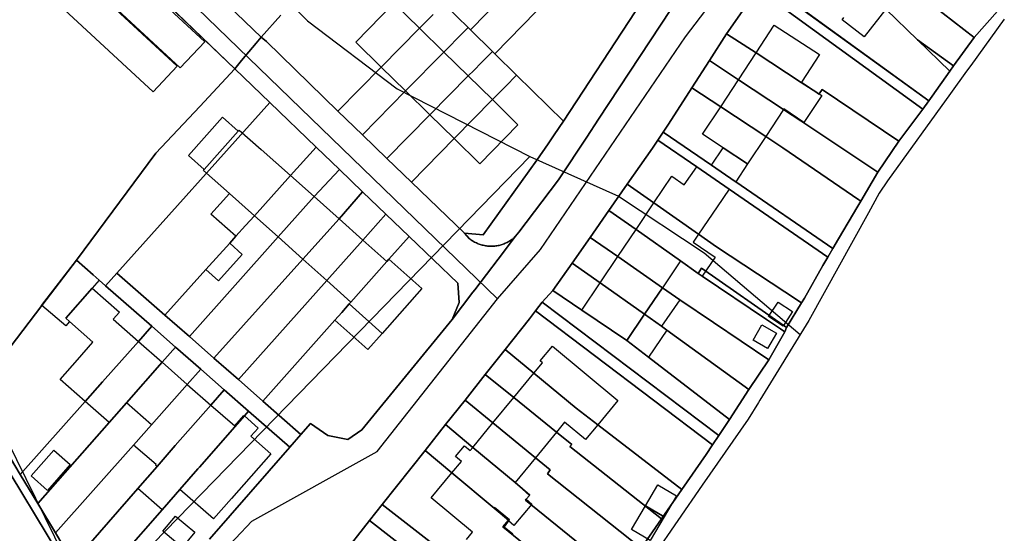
# Model space of a CAD drawing. Extents: x 577960 to 582939, y 6017202 to 6023066.
# Tile 32 of 217: x 578269 to 578414, y 6020314 to 6020389. Entities that reach past the tile are written whole.
import ezdxf

# ---------------------------------------------------------------- set-up
doc = ezdxf.new("R2010")
doc.units = 0
doc.header["$MEASUREMENT"] = 0
doc.linetypes.add('D', pattern=[0])
for name, color, linetype in [('LI__FLUR', 7, 'D'), ('LI__GEB', 7, 'Continuous'), ('LI__STRASSE', 7, 'Continuous')]:
    doc.layers.add(name, color=color, linetype=linetype)

msp = doc.modelspace()

# ---------------------------------------------------------------- linework, layer by layer
at = {"layer": 'LI__FLUR', "color": 8, "linetype": 'D', "true_color": 0x808080}
for p, q in [((578300.515, 6020381.944), (578270.461, 6020410.847)), ((578270.461, 6020410.847), (578300.515, 6020381.944)), ((578304.414, 6020386.572), (578281.862, 6020408.294)), ((578281.862, 6020408.294), (578304.414, 6020386.572)), ((578335.143, 6020387.662), (578343.259, 6020395.979)), ((578343.259, 6020395.979), (578335.143, 6020387.662)), ((578338.721, 6020384.143), (578349.047, 6020394.76)), ((578349.047, 6020394.76), (578338.721, 6020384.143)), ((578401.548, 6020376.037), (578377.267, 6020393.64)), ((578377.267, 6020393.64), (578401.548, 6020376.037)), ((578378.117, 6020394.87), (578402.428, 6020377.257)), ((578402.428, 6020377.257), (578378.117, 6020394.87)), ((578409.076, 6020386.523), (578398.949, 6020394.42)), ((578398.949, 6020394.42), (578409.076, 6020386.523)), ((578376.377, 6020392.361), (578372.722, 6020387.095)), ((578372.722, 6020387.095), (578376.377, 6020392.361)), ((578331.574, 6020391.161), (578334.773, 6020388.022)), ((578334.773, 6020388.022), (578331.574, 6020391.161)), ((578307.303, 6020389.821), (578304.414, 6020386.572)), ((578304.414, 6020386.572), (578307.303, 6020389.821)), ((578328.475, 6020388.742), (578329.635, 6020389.921)), ((578329.635, 6020389.921), (578328.475, 6020388.742)), ((578359.294, 6020390.291), (578348.798, 6020374.247)), ((578348.798, 6020374.247), (578359.294, 6020390.291)), ((578353.926, 6020374.527), (578364.562, 6020390.671)), ((578364.562, 6020390.671), (578353.926, 6020374.527)), ((578396.12, 6020390.692), (578400.789, 6020386.173)), ((578400.789, 6020386.173), (578396.12, 6020390.692)), ((578412.514, 6020390.412), (578409.076, 6020386.523)), ((578409.076, 6020386.523), (578412.514, 6020390.412)), ((578322.027, 6020382.204), (578327.635, 6020387.892)), ((578327.635, 6020387.892), (578322.027, 6020382.204)), ((578327.635, 6020387.892), (578328.475, 6020388.742)), ((578328.475, 6020388.742), (578327.635, 6020387.892)), ((578333.183, 6020386.403), (578334.773, 6020388.022)), ((578334.773, 6020388.022), (578333.183, 6020386.403)), ((578334.773, 6020388.022), (578335.143, 6020387.662)), ((578335.143, 6020387.662), (578334.773, 6020388.022)), ((578413.524, 6020389.242), (578408.598, 6020382.433)), ((578304.414, 6020386.572), (578303.674, 6020385.692)), ((578303.674, 6020385.692), (578304.414, 6020386.572)), ((578304.414, 6020386.572), (578305.164, 6020385.942)), ((578305.164, 6020385.942), (578304.414, 6020386.572)), ((578332.034, 6020385.233), (578333.183, 6020386.403)), ((578333.183, 6020386.403), (578332.034, 6020385.233)), ((578335.143, 6020387.662), (578338.361, 6020384.493)), ((578338.361, 6020384.493), (578335.143, 6020387.662)), ((578370.208, 6020383.174), (578372.722, 6020387.095)), ((578372.722, 6020387.095), (578370.208, 6020383.174)), ((578372.722, 6020387.095), (578377.061, 6020384.263)), ((578377.061, 6020384.263), (578372.722, 6020387.095)), ((578406.057, 6020382.355), (578409.076, 6020386.523)), ((578409.076, 6020386.523), (578406.057, 6020382.355)), ((578303.674, 6020385.692), (578301.525, 6020383.143)), ((578301.525, 6020383.143), (578303.674, 6020385.692)), ((578305.164, 6020385.942), (578315.65, 6020375.736)), ((578315.65, 6020375.736), (578305.164, 6020385.942)), ((578331.214, 6020384.403), (578332.034, 6020385.233)), ((578332.034, 6020385.233), (578331.214, 6020384.403)), ((578405.527, 6020381.575), (578400.789, 6020386.173)), ((578400.789, 6020386.173), (578406.057, 6020382.355)), ((578400.789, 6020386.173), (578405.527, 6020381.575)), ((578406.057, 6020382.355), (578400.789, 6020386.173)), ((578325.596, 6020378.695), (578331.214, 6020384.403)), ((578331.214, 6020384.403), (578325.596, 6020378.695)), ((578338.361, 6020384.493), (578336.752, 6020382.864)), ((578336.752, 6020382.864), (578338.361, 6020384.493)), ((578338.361, 6020384.493), (578338.721, 6020384.143)), ((578338.721, 6020384.143), (578338.361, 6020384.493)), ((578341.91, 6020381.015), (578338.721, 6020384.143)), ((578338.721, 6020384.143), (578341.91, 6020381.015)), ((578377.061, 6020384.263), (578383.699, 6020379.928)), ((578383.699, 6020379.928), (578377.061, 6020384.263)), ((578301.525, 6020383.143), (578300.515, 6020381.944)), ((578300.515, 6020381.944), (578301.525, 6020383.143)), ((578315.65, 6020375.736), (578322.027, 6020382.204)), ((578322.027, 6020382.204), (578315.65, 6020375.736)), ((578336.752, 6020382.864), (578335.612, 6020381.704)), ((578335.612, 6020381.704), (578336.752, 6020382.864)), ((578367.63, 6020379.152), (578370.208, 6020383.174)), ((578370.208, 6020383.174), (578367.63, 6020379.152)), ((578370.208, 6020383.174), (578374.491, 6020380.336)), ((578374.491, 6020380.336), (578370.208, 6020383.174)), ((578406.057, 6020382.355), (578405.527, 6020381.575)), ((578405.527, 6020381.575), (578406.057, 6020382.355)), ((578408.598, 6020382.433), (578407.976, 6020381.574)), ((578295.377, 6020376.386), (578300.515, 6020381.944)), ((578300.515, 6020381.944), (578295.377, 6020376.386)), ((578305.683, 6020376.976), (578300.515, 6020381.944)), ((578300.515, 6020381.944), (578305.683, 6020376.976)), ((578334.803, 6020380.885), (578329.185, 6020375.187)), ((578329.185, 6020375.187), (578334.803, 6020380.885)), ((578335.612, 6020381.704), (578334.803, 6020380.885)), ((578334.803, 6020380.885), (578335.612, 6020381.704)), ((578341.91, 6020381.015), (578340.281, 6020379.365)), ((578340.281, 6020379.365), (578341.91, 6020381.015)), ((578348.798, 6020374.247), (578341.91, 6020381.015)), ((578341.91, 6020381.015), (578348.798, 6020374.247)), ((578405.527, 6020381.575), (578402.928, 6020377.946)), ((578402.928, 6020377.946), (578405.527, 6020381.575)), ((578407.976, 6020381.574), (578405.626, 6020378.325)), ((578340.281, 6020379.365), (578339.151, 6020378.206)), ((578339.151, 6020378.206), (578340.281, 6020379.365)), ((578364.192, 6020373.787), (578367.63, 6020379.152)), ((578367.63, 6020379.152), (578364.192, 6020373.787)), ((578367.63, 6020379.152), (578371.873, 6020376.362)), ((578371.873, 6020376.362), (578367.63, 6020379.152)), ((578374.491, 6020380.336), (578381.098, 6020375.964)), ((578381.098, 6020375.964), (578374.491, 6020380.336)), ((578383.699, 6020379.928), (578385.985, 6020378.438)), ((578385.985, 6020378.438), (578383.699, 6020379.928)), ((578319.259, 6020372.257), (578325.596, 6020378.695)), ((578325.596, 6020378.695), (578319.259, 6020372.257)), ((578339.151, 6020378.206), (578338.372, 6020377.416)), ((578338.372, 6020377.416), (578339.151, 6020378.206)), ((578385.985, 6020378.438), (578386.295, 6020378.238)), ((578386.295, 6020378.238), (578385.985, 6020378.438)), ((578386.295, 6020378.238), (578386.326, 6020378.279)), ((578386.326, 6020378.279), (578386.295, 6020378.238)), ((578386.326, 6020378.279), (578386.775, 6020378.879)), ((578386.775, 6020378.879), (578386.326, 6020378.279)), ((578386.775, 6020378.879), (578398.022, 6020371.318)), ((578398.022, 6020371.318), (578386.775, 6020378.879)), ((578405.626, 6020378.325), (578396.356, 6020365.509)), ((578402.928, 6020377.946), (578402.428, 6020377.257)), ((578402.428, 6020377.257), (578402.928, 6020377.946)), ((578283.212, 6020351.934), (578305.683, 6020376.976)), ((578305.683, 6020376.976), (578283.212, 6020351.934)), ((578288.92, 6020369.558), (578295.377, 6020376.386)), ((578295.377, 6020376.386), (578288.92, 6020369.558)), ((578305.683, 6020376.976), (578312.461, 6020370.448)), ((578312.461, 6020370.448), (578305.683, 6020376.976)), ((578338.372, 6020377.416), (578332.744, 6020371.688)), ((578332.744, 6020371.688), (578338.372, 6020377.416)), ((578371.873, 6020376.362), (578378.495, 6020372.004)), ((578378.495, 6020372.004), (578371.873, 6020376.362)), ((578402.428, 6020377.257), (578401.548, 6020376.037)), ((578401.548, 6020376.037), (578402.428, 6020377.257)), ((578315.65, 6020375.736), (578319.259, 6020372.257)), ((578319.259, 6020372.257), (578315.65, 6020375.736)), ((578329.185, 6020375.187), (578322.867, 6020368.779)), ((578322.867, 6020368.779), (578329.185, 6020375.187)), ((578381.098, 6020375.964), (578383.641, 6020374.276)), ((578383.641, 6020374.276), (578381.098, 6020375.964)), ((578398.022, 6020371.318), (578401.099, 6020375.417)), ((578401.099, 6020375.417), (578398.022, 6020371.318)), ((578401.099, 6020375.417), (578401.548, 6020376.037)), ((578401.548, 6020376.037), (578401.099, 6020375.417)), ((578348.798, 6020374.247), (578347.438, 6020372.268)), ((578347.438, 6020372.268), (578348.798, 6020374.247)), ((578352.197, 6020371.898), (578353.926, 6020374.527)), ((578353.926, 6020374.527), (578352.197, 6020371.898)), ((578363.442, 6020372.658), (578364.192, 6020373.787)), ((578364.192, 6020373.787), (578363.442, 6020372.658)), ((578383.641, 6020374.276), (578394.961, 6020366.75)), ((578394.961, 6020366.75), (578383.641, 6020374.276)), ((578322.867, 6020368.779), (578319.259, 6020372.257)), ((578319.259, 6020372.257), (578322.867, 6020368.779)), ((578347.438, 6020372.268), (578346.519, 6020370.928)), ((578346.519, 6020370.928), (578347.438, 6020372.268)), ((578362.663, 6020371.468), (578363.442, 6020372.658)), ((578363.442, 6020372.658), (578362.663, 6020371.468)), ((578370.514, 6020367.792), (578363.442, 6020372.658)), ((578363.442, 6020372.658), (578370.514, 6020367.792)), ((578378.495, 6020372.004), (578381.006, 6020370.349)), ((578381.006, 6020370.349), (578378.495, 6020372.004)), ((578332.744, 6020371.688), (578326.466, 6020365.31)), ((578326.466, 6020365.31), (578332.744, 6020371.688)), ((578346.519, 6020370.928), (578344.879, 6020368.539)), ((578344.879, 6020368.539), (578346.519, 6020370.928)), ((578348.158, 6020365.76), (578352.197, 6020371.898)), ((578352.197, 6020371.898), (578348.158, 6020365.76)), ((578362.663, 6020371.468), (578361.883, 6020370.299)), ((578361.883, 6020370.299), (578362.663, 6020371.468)), ((578368.348, 6020367.547), (578362.663, 6020371.468)), ((578362.663, 6020371.468), (578368.348, 6020367.547)), ((578398.022, 6020371.318), (578394.961, 6020366.75)), ((578394.961, 6020366.75), (578398.022, 6020371.318)), ((578277.264, 6020353.853), (578288.92, 6020369.558)), ((578288.92, 6020369.558), (578277.264, 6020353.853)), ((578312.461, 6020370.448), (578308.693, 6020366.259)), ((578308.693, 6020366.259), (578312.461, 6020370.448)), ((578315.88, 6020367.159), (578312.461, 6020370.448)), ((578312.461, 6020370.448), (578315.88, 6020367.159)), ((578361.883, 6020370.299), (578358.161, 6020364.98)), ((578358.161, 6020364.98), (578361.883, 6020370.299)), ((578381.006, 6020370.349), (578392.174, 6020362.719)), ((578392.174, 6020362.719), (578381.006, 6020370.349)), ((578326.466, 6020365.31), (578322.867, 6020368.779)), ((578322.867, 6020368.779), (578326.466, 6020365.31)), ((578344.879, 6020368.539), (578337.002, 6020357.563)), ((578337.002, 6020357.563), (578344.879, 6020368.539)), ((578374.018, 6020365.389), (578370.514, 6020367.792)), ((578370.514, 6020367.792), (578374.018, 6020365.389)), ((578308.693, 6020366.259), (578303.395, 6020360.362)), ((578303.395, 6020360.362), (578308.693, 6020366.259)), ((578312.171, 6020363.171), (578315.88, 6020367.159)), ((578315.88, 6020367.159), (578312.171, 6020363.171)), ((578315.88, 6020367.159), (578319.299, 6020363.87)), ((578319.299, 6020363.87), (578315.88, 6020367.159)), ((578373.108, 6020364.268), (578368.348, 6020367.547)), ((578368.348, 6020367.547), (578373.108, 6020364.268)), ((578394.961, 6020366.75), (578392.462, 6020362.522)), ((578392.462, 6020362.522), (578394.961, 6020366.75)), ((578334.253, 6020357.803), (578326.466, 6020365.31)), ((578326.466, 6020365.31), (578334.253, 6020357.803)), ((578342.21, 6020357.953), (578347.918, 6020365.44)), ((578347.918, 6020365.44), (578342.21, 6020357.953)), ((578347.918, 6020365.44), (578348.158, 6020365.76)), ((578348.158, 6020365.76), (578347.918, 6020365.44)), ((578355.466, 6020361.129), (578358.161, 6020364.98)), ((578358.161, 6020364.98), (578355.466, 6020361.129)), ((578358.161, 6020364.98), (578362.072, 6020362.239)), ((578362.072, 6020362.239), (578358.161, 6020364.98)), ((578374.099, 6020365.331), (578374.018, 6020365.389)), ((578374.018, 6020365.389), (578374.099, 6020365.331)), ((578388.334, 6020355.534), (578374.099, 6020365.331)), ((578374.099, 6020365.331), (578388.334, 6020355.534)), ((578396.356, 6020365.509), (578395.146, 6020363.669)), ((578319.299, 6020363.87), (578315.83, 6020359.912)), ((578315.83, 6020359.912), (578319.299, 6020363.87)), ((578319.299, 6020363.87), (578322.707, 6020360.592)), ((578322.707, 6020360.592), (578319.299, 6020363.87)), ((578387.594, 6020354.285), (578373.108, 6020364.268)), ((578373.108, 6020364.268), (578387.594, 6020354.285)), ((578395.146, 6020363.669), (578393.564, 6020360.801)), ((578306.893, 6020357.243), (578312.171, 6020363.171)), ((578312.171, 6020363.171), (578306.893, 6020357.243)), ((578362.072, 6020362.239), (578368.628, 6020357.642)), ((578368.628, 6020357.642), (578362.072, 6020362.239)), ((578392.462, 6020362.522), (578392.025, 6020361.779)), ((578392.025, 6020361.779), (578392.462, 6020362.522)), ((578392.174, 6020362.719), (578392.462, 6020362.522)), ((578392.462, 6020362.522), (578392.174, 6020362.719)), ((578303.395, 6020360.362), (578302.105, 6020358.932)), ((578302.105, 6020358.932), (578303.395, 6020360.362)), ((578322.707, 6020360.592), (578319.329, 6020356.793)), ((578319.329, 6020356.793), (578322.707, 6020360.592)), ((578326.126, 6020357.303), (578322.707, 6020360.592)), ((578322.707, 6020360.592), (578326.126, 6020357.303)), ((578352.708, 6020357.192), (578355.466, 6020361.129)), ((578355.466, 6020361.129), (578352.708, 6020357.192)), ((578359.443, 6020358.329), (578355.466, 6020361.129)), ((578355.466, 6020361.129), (578359.443, 6020358.329)), ((578393.564, 6020360.801), (578384.815, 6020344.968)), ((578392.025, 6020361.779), (578389.173, 6020356.964)), ((578389.173, 6020356.964), (578392.025, 6020361.779)), ((578302.105, 6020358.932), (578300.676, 6020357.343)), ((578300.676, 6020357.343), (578302.105, 6020358.932)), ((578315.83, 6020359.912), (578310.522, 6020354.004)), ((578310.522, 6020354.004), (578315.83, 6020359.912)), ((578337.002, 6020357.563), (578334.253, 6020357.803)), ((578334.253, 6020357.803), (578334.943, 6020357.013)), ((578334.943, 6020357.013), (578334.253, 6020357.803)), ((578334.253, 6020357.803), (578337.002, 6020357.563)), ((578341.761, 6020357.353), (578342.21, 6020357.953)), ((578342.21, 6020357.953), (578341.761, 6020357.353)), ((578365.982, 6020353.725), (578359.443, 6020358.329)), ((578359.443, 6020358.329), (578365.982, 6020353.725)), ((578368.628, 6020357.642), (578371.28, 6020355.784)), ((578371.28, 6020355.784), (578368.628, 6020357.642)), ((578293.868, 6020342.608), (578306.893, 6020357.243)), ((578306.893, 6020357.243), (578293.868, 6020342.608)), ((578299.776, 6020356.333), (578296.287, 6020352.464)), ((578296.287, 6020352.464), (578299.776, 6020356.333)), ((578300.676, 6020357.343), (578299.776, 6020356.333)), ((578299.776, 6020356.333), (578300.676, 6020357.343)), ((578319.329, 6020356.793), (578314.041, 6020350.865)), ((578314.041, 6020350.865), (578319.329, 6020356.793)), ((578323.157, 6020353.964), (578326.126, 6020357.303)), ((578326.126, 6020357.303), (578323.157, 6020353.964)), ((578326.126, 6020357.303), (578333.254, 6020350.446)), ((578333.254, 6020350.446), (578326.126, 6020357.303)), ((578334.943, 6020357.013), (578335.067, 6020356.919)), ((578335.067, 6020356.919), (578334.943, 6020357.013)), ((578335.067, 6020356.919), (578335.193, 6020356.828)), ((578335.193, 6020356.828), (578335.067, 6020356.919)), ((578335.193, 6020356.828), (578335.322, 6020356.741)), ((578335.322, 6020356.741), (578335.193, 6020356.828)), ((578335.322, 6020356.741), (578335.453, 6020356.658)), ((578335.453, 6020356.658), (578335.322, 6020356.741)), ((578335.453, 6020356.658), (578335.587, 6020356.578)), ((578335.587, 6020356.578), (578335.453, 6020356.658)), ((578335.587, 6020356.578), (578335.723, 6020356.503)), ((578335.723, 6020356.503), (578335.587, 6020356.578)), ((578335.723, 6020356.503), (578335.86, 6020356.433)), ((578335.86, 6020356.433), (578335.723, 6020356.503)), ((578335.86, 6020356.433), (578335.999, 6020356.366)), ((578335.999, 6020356.366), (578335.86, 6020356.433)), ((578335.999, 6020356.366), (578336.14, 6020356.304)), ((578336.14, 6020356.304), (578335.999, 6020356.366)), ((578336.14, 6020356.304), (578336.282, 6020356.246)), ((578336.282, 6020356.246), (578336.14, 6020356.304)), ((578336.282, 6020356.246), (578336.426, 6020356.192)), ((578336.426, 6020356.192), (578336.282, 6020356.246)), ((578336.426, 6020356.192), (578336.572, 6020356.143)), ((578336.572, 6020356.143), (578336.426, 6020356.192)), ((578336.572, 6020356.143), (578336.719, 6020356.097)), ((578336.719, 6020356.097), (578336.572, 6020356.143)), ((578336.719, 6020356.097), (578336.867, 6020356.056)), ((578336.867, 6020356.056), (578336.719, 6020356.097)), ((578336.867, 6020356.056), (578337.017, 6020356.019)), ((578337.017, 6020356.019), (578336.867, 6020356.056)), ((578337.017, 6020356.019), (578337.168, 6020355.986)), ((578337.168, 6020355.986), (578337.017, 6020356.019)), ((578339.178, 6020355.981), (578339.331, 6020356.014)), ((578339.331, 6020356.014), (578339.178, 6020355.981)), ((578341.761, 6020357.353), (578339.212, 6020354.004)), ((578339.212, 6020354.004), (578341.761, 6020357.353)), ((578339.331, 6020356.014), (578339.485, 6020356.052)), ((578339.485, 6020356.052), (578339.331, 6020356.014)), ((578339.485, 6020356.052), (578339.637, 6020356.095)), ((578339.637, 6020356.095), (578339.485, 6020356.052)), ((578339.637, 6020356.095), (578339.788, 6020356.143)), ((578339.788, 6020356.143), (578339.637, 6020356.095)), ((578339.788, 6020356.143), (578339.937, 6020356.195)), ((578339.937, 6020356.195), (578339.788, 6020356.143)), ((578339.937, 6020356.195), (578340.085, 6020356.252)), ((578340.085, 6020356.252), (578339.937, 6020356.195)), ((578340.085, 6020356.252), (578340.231, 6020356.313)), ((578340.231, 6020356.313), (578340.085, 6020356.252)), ((578340.231, 6020356.313), (578340.371, 6020356.378)), ((578340.371, 6020356.378), (578340.231, 6020356.313)), ((578340.371, 6020356.378), (578340.51, 6020356.447)), ((578340.51, 6020356.447), (578340.371, 6020356.378)), ((578340.51, 6020356.447), (578340.646, 6020356.52)), ((578340.646, 6020356.52), (578340.51, 6020356.447)), ((578340.646, 6020356.52), (578340.78, 6020356.597)), ((578340.78, 6020356.597), (578340.646, 6020356.52)), ((578340.78, 6020356.597), (578340.912, 6020356.678)), ((578340.912, 6020356.678), (578340.78, 6020356.597)), ((578340.912, 6020356.678), (578341.041, 6020356.763)), ((578341.041, 6020356.763), (578340.912, 6020356.678)), ((578341.041, 6020356.763), (578341.168, 6020356.852)), ((578341.168, 6020356.852), (578341.041, 6020356.763)), ((578341.168, 6020356.852), (578341.292, 6020356.945)), ((578341.292, 6020356.945), (578341.168, 6020356.852)), ((578341.292, 6020356.945), (578341.414, 6020357.042)), ((578341.414, 6020357.042), (578341.292, 6020356.945)), ((578341.414, 6020357.042), (578341.533, 6020357.142)), ((578341.533, 6020357.142), (578341.414, 6020357.042)), ((578341.533, 6020357.142), (578341.648, 6020357.246)), ((578341.648, 6020357.246), (578341.533, 6020357.142)), ((578341.648, 6020357.246), (578341.761, 6020357.353)), ((578341.761, 6020357.353), (578341.648, 6020357.246)), ((578350.058, 6020353.405), (578352.708, 6020357.192)), ((578352.708, 6020357.192), (578350.058, 6020353.405)), ((578352.708, 6020357.192), (578356.774, 6020354.359)), ((578356.774, 6020354.359), (578352.708, 6020357.192)), ((578389.173, 6020356.964), (578388.334, 6020355.534)), ((578388.334, 6020355.534), (578389.173, 6020356.964)), ((578337.168, 6020355.986), (578337.32, 6020355.958)), ((578337.32, 6020355.958), (578337.168, 6020355.986)), ((578337.32, 6020355.958), (578337.472, 6020355.934)), ((578337.472, 6020355.934), (578337.32, 6020355.958)), ((578337.472, 6020355.934), (578337.626, 6020355.915)), ((578337.626, 6020355.915), (578337.472, 6020355.934)), ((578337.626, 6020355.915), (578337.781, 6020355.9)), ((578337.781, 6020355.9), (578337.626, 6020355.915)), ((578337.781, 6020355.9), (578337.936, 6020355.889)), ((578337.936, 6020355.889), (578337.781, 6020355.9)), ((578337.936, 6020355.889), (578338.091, 6020355.883)), ((578338.091, 6020355.883), (578337.936, 6020355.889)), ((578338.091, 6020355.883), (578338.247, 6020355.881)), ((578338.247, 6020355.881), (578338.091, 6020355.883)), ((578338.247, 6020355.881), (578338.402, 6020355.884)), ((578338.402, 6020355.884), (578338.247, 6020355.881)), ((578338.402, 6020355.884), (578338.558, 6020355.894)), ((578338.558, 6020355.894), (578338.402, 6020355.884)), ((578338.558, 6020355.894), (578338.714, 6020355.909)), ((578338.714, 6020355.909), (578338.558, 6020355.894)), ((578338.714, 6020355.909), (578338.87, 6020355.928)), ((578338.87, 6020355.928), (578338.714, 6020355.909)), ((578338.87, 6020355.928), (578339.025, 6020355.952)), ((578339.025, 6020355.952), (578338.87, 6020355.928)), ((578339.025, 6020355.952), (578339.178, 6020355.981)), ((578339.178, 6020355.981), (578339.025, 6020355.952)), ((578371.28, 6020355.784), (578381.278, 6020349.182)), ((578381.278, 6020349.182), (578371.28, 6020355.784)), ((578388.334, 6020355.534), (578387.594, 6020354.285)), ((578387.594, 6020354.285), (578388.334, 6020355.534)), ((578272.176, 6020347.166), (578277.264, 6020353.853)), ((578277.264, 6020353.853), (578272.176, 6020347.166)), ((578277.264, 6020353.853), (578279.723, 6020351.704)), ((578279.723, 6020351.704), (578277.264, 6020353.853)), ((578310.522, 6020354.004), (578297.457, 6020339.459)), ((578297.457, 6020339.459), (578310.522, 6020354.004)), ((578317.58, 6020347.696), (578322.868, 6020353.644)), ((578322.868, 6020353.644), (578317.58, 6020347.696)), ((578322.868, 6020353.644), (578323.157, 6020353.964)), ((578323.157, 6020353.964), (578322.868, 6020353.644)), ((578339.212, 6020354.004), (578335.763, 6020349.476)), ((578335.763, 6020349.476), (578339.212, 6020354.004)), ((578347.239, 6020349.384), (578350.058, 6020353.405)), ((578350.058, 6020353.405), (578347.239, 6020349.384)), ((578350.058, 6020353.405), (578354.176, 6020350.495)), ((578354.176, 6020350.495), (578350.058, 6020353.405)), ((578356.774, 6020354.359), (578363.325, 6020349.792)), ((578363.325, 6020349.792), (578356.774, 6020354.359)), ((578368.571, 6020351.905), (578365.982, 6020353.725)), ((578365.982, 6020353.725), (578368.571, 6020351.905)), ((578386.874, 6020353.045), (578387.594, 6020354.285)), ((578387.594, 6020354.285), (578386.874, 6020353.045)), ((578279.723, 6020351.704), (578280.603, 6020350.925)), ((578280.603, 6020350.925), (578279.723, 6020351.704)), ((578281.553, 6020350.085), (578283.212, 6020351.934)), ((578283.212, 6020351.934), (578281.553, 6020350.085)), ((578290.26, 6020345.767), (578283.212, 6020351.934)), ((578283.212, 6020351.934), (578290.26, 6020345.767)), ((578296.287, 6020352.464), (578290.26, 6020345.767)), ((578290.26, 6020345.767), (578296.287, 6020352.464)), ((578369.061, 6020352.672), (578368.571, 6020351.905)), ((578368.571, 6020351.905), (578369.061, 6020352.672)), ((578369.169, 6020351.502), (578368.571, 6020351.905)), ((578368.571, 6020351.905), (578369.169, 6020351.502)), ((578381.54, 6020343.932), (578369.061, 6020352.672)), ((578369.061, 6020352.672), (578381.54, 6020343.932)), ((578384.199, 6020348.282), (578386.874, 6020353.045)), ((578386.874, 6020353.045), (578384.199, 6020348.282)), ((578280.603, 6020350.925), (578281.553, 6020350.085)), ((578281.553, 6020350.085), (578280.603, 6020350.925)), ((578314.041, 6020350.865), (578301.046, 6020336.31)), ((578301.046, 6020336.31), (578314.041, 6020350.865)), ((578333.254, 6020350.446), (578333.474, 6020347.647)), ((578333.474, 6020347.647), (578333.254, 6020350.446)), ((578354.176, 6020350.495), (578360.695, 6020345.895)), ((578360.695, 6020345.895), (578354.176, 6020350.495)), ((578378.621, 6020345.136), (578369.169, 6020351.502)), ((578369.169, 6020351.502), (578378.621, 6020345.136)), ((578281.553, 6020350.085), (578288.34, 6020344.137)), ((578288.34, 6020344.137), (578281.553, 6020350.085)), ((578335.503, 6020349.136), (578332.444, 6020345.117)), ((578332.444, 6020345.117), (578335.503, 6020349.136)), ((578335.763, 6020349.476), (578335.503, 6020349.136)), ((578335.503, 6020349.136), (578335.763, 6020349.476)), ((578345.659, 6020347.687), (578347.239, 6020349.384)), ((578347.239, 6020349.384), (578345.659, 6020347.687)), ((578351.494, 6020346.515), (578347.239, 6020349.384)), ((578347.239, 6020349.384), (578351.494, 6020346.515)), ((578363.325, 6020349.792), (578365.872, 6020348.017)), ((578365.872, 6020348.017), (578363.325, 6020349.792)), ((578381.278, 6020349.182), (578383.725, 6020347.567)), ((578383.725, 6020347.567), (578381.278, 6020349.182)), ((578316.23, 6020346.177), (578317.32, 6020347.406)), ((578317.32, 6020347.406), (578316.23, 6020346.177)), ((578317.32, 6020347.406), (578317.58, 6020347.696)), ((578317.58, 6020347.696), (578317.32, 6020347.406)), ((578333.474, 6020347.647), (578332.444, 6020345.117)), ((578332.444, 6020345.117), (578333.474, 6020347.647)), ((578344.69, 6020346.417), (578345.659, 6020347.687)), ((578345.659, 6020347.687), (578344.69, 6020346.417)), ((578371.58, 6020328.084), (578345.659, 6020347.687)), ((578345.659, 6020347.687), (578371.58, 6020328.084)), ((578365.872, 6020348.017), (578370.842, 6020344.663)), ((578370.842, 6020344.663), (578365.872, 6020348.017)), ((578383.725, 6020347.567), (578381.54, 6020343.932)), ((578381.54, 6020343.932), (578383.725, 6020347.567)), ((578383.725, 6020347.567), (578384.199, 6020348.282)), ((578384.199, 6020348.282), (578383.725, 6020347.567)), ((578265.429, 6020338.299), (578272.176, 6020347.166)), ((578272.176, 6020347.166), (578265.429, 6020338.299)), ((578315.2, 6020345.017), (578316.23, 6020346.177)), ((578316.23, 6020346.177), (578315.2, 6020345.017)), ((578344.69, 6020346.417), (578343.78, 6020345.238)), ((578343.78, 6020345.238), (578344.69, 6020346.417)), ((578370.68, 6020326.725), (578344.69, 6020346.417)), ((578344.69, 6020346.417), (578370.68, 6020326.725)), ((578358.107, 6020342.057), (578351.494, 6020346.515)), ((578351.494, 6020346.515), (578358.107, 6020342.057)), ((578360.695, 6020345.895), (578363.173, 6020344.148)), ((578363.173, 6020344.148), (578360.695, 6020345.895)), ((578290.26, 6020345.767), (578293.868, 6020342.608)), ((578293.868, 6020342.608), (578290.26, 6020345.767)), ((578304.654, 6020333.151), (578315.2, 6020345.017)), ((578315.2, 6020345.017), (578304.654, 6020333.151)), ((578332.444, 6020345.117), (578319.179, 6020328.913)), ((578319.179, 6020328.913), (578332.444, 6020345.117)), ((578343.78, 6020345.238), (578340.204, 6020340.718)), ((578340.204, 6020340.718), (578343.78, 6020345.238)), ((578370.842, 6020344.663), (578378.927, 6020339.21)), ((578378.927, 6020339.21), (578370.842, 6020344.663)), ((578384.815, 6020344.968), (578377.628, 6020333.302)), ((578380.68, 6020343.75), (578378.621, 6020345.136)), ((578378.621, 6020345.136), (578380.68, 6020343.75)), ((578288.34, 6020344.137), (578286.371, 6020341.908)), ((578286.371, 6020341.908), (578288.34, 6020344.137)), ((578291.829, 6020341.078), (578288.34, 6020344.137)), ((578288.34, 6020344.137), (578291.829, 6020341.078)), ((578363.173, 6020344.148), (578363.946, 6020343.585)), ((578363.946, 6020343.585), (578363.173, 6020344.148)), ((578363.946, 6020343.585), (578376.028, 6020334.832)), ((578376.028, 6020334.832), (578363.946, 6020343.585)), ((578381.296, 6020343.339), (578378.927, 6020339.21)), ((578378.927, 6020339.21), (578381.296, 6020343.339)), ((578381.296, 6020343.339), (578380.68, 6020343.75)), ((578380.68, 6020343.75), (578381.296, 6020343.339)), ((578381.54, 6020343.932), (578381.296, 6020343.339)), ((578381.296, 6020343.339), (578381.54, 6020343.932)), ((578286.371, 6020341.908), (578281.103, 6020335.98)), ((578281.103, 6020335.98), (578286.371, 6020341.908)), ((578297.457, 6020339.459), (578293.868, 6020342.608)), ((578293.868, 6020342.608), (578297.457, 6020339.459)), ((578361.276, 6020339.617), (578358.107, 6020342.057)), ((578358.107, 6020342.057), (578361.276, 6020339.617)), ((578289.86, 6020338.849), (578291.829, 6020341.078)), ((578291.829, 6020341.078), (578289.86, 6020338.849)), ((578291.829, 6020341.078), (578295.528, 6020337.829)), ((578295.528, 6020337.829), (578291.829, 6020341.078)), ((578337.311, 6020337.061), (578340.204, 6020340.718)), ((578340.204, 6020340.718), (578337.311, 6020337.061)), ((578340.204, 6020340.718), (578344.431, 6020337.246)), ((578344.431, 6020337.246), (578340.204, 6020340.718)), ((578284.622, 6020332.901), (578289.86, 6020338.849)), ((578289.86, 6020338.849), (578284.622, 6020332.901)), ((578301.046, 6020336.31), (578297.457, 6020339.459)), ((578297.457, 6020339.459), (578301.046, 6020336.31)), ((578373.162, 6020330.467), (578361.276, 6020339.617)), ((578361.276, 6020339.617), (578373.162, 6020330.467)), ((578378.927, 6020339.21), (578376.028, 6020334.832)), ((578376.028, 6020334.832), (578378.927, 6020339.21)), ((578295.528, 6020337.829), (578293.549, 6020335.6)), ((578293.549, 6020335.6), (578295.528, 6020337.829)), ((578298.967, 6020334.811), (578295.528, 6020337.829)), ((578295.528, 6020337.829), (578298.967, 6020334.811)), ((578344.431, 6020337.246), (578350.658, 6020332.13)), ((578350.658, 6020332.13), (578344.431, 6020337.246)), ((578281.103, 6020335.98), (578278.544, 6020333.101)), ((578278.544, 6020333.101), (578281.103, 6020335.98)), ((578301.046, 6020336.31), (578304.654, 6020333.151)), ((578304.654, 6020333.151), (578301.046, 6020336.31)), ((578334.337, 6020333.301), (578337.311, 6020337.061)), ((578337.311, 6020337.061), (578334.337, 6020333.301)), ((578337.311, 6020337.061), (578341.494, 6020333.669)), ((578341.494, 6020333.669), (578337.311, 6020337.061)), ((578293.549, 6020335.6), (578288.281, 6020329.662)), ((578288.281, 6020329.662), (578293.549, 6020335.6)), ((578297.007, 6020332.571), (578298.967, 6020334.811)), ((578298.967, 6020334.811), (578297.007, 6020332.571)), ((578302.545, 6020331.662), (578298.967, 6020334.811)), ((578298.967, 6020334.811), (578302.545, 6020331.662)), ((578376.028, 6020334.832), (578373.162, 6020330.467)), ((578373.162, 6020330.467), (578376.028, 6020334.832)), ((578278.544, 6020333.101), (578269.028, 6020322.375)), ((578269.028, 6020322.375), (578278.544, 6020333.101)), ((578282.063, 6020329.992), (578284.622, 6020332.901)), ((578284.622, 6020332.901), (578282.063, 6020329.992)), ((578310.233, 6020328.253), (578304.654, 6020333.151)), ((578304.654, 6020333.151), (578310.233, 6020328.253)), ((578331.485, 6020329.694), (578334.337, 6020333.301)), ((578334.337, 6020333.301), (578331.485, 6020329.694)), ((578338.435, 6020329.941), (578334.337, 6020333.301)), ((578334.337, 6020333.301), (578338.435, 6020329.941)), ((578341.494, 6020333.669), (578347.756, 6020328.589)), ((578347.756, 6020328.589), (578341.494, 6020333.669)), ((578377.404, 6020332.924), (578375.889, 6020330.483)), ((578377.628, 6020333.302), (578377.404, 6020332.924)), ((578291.789, 6020326.603), (578297.007, 6020332.571)), ((578297.007, 6020332.571), (578291.789, 6020326.603)), ((578301.936, 6020330.962), (578302.545, 6020331.662)), ((578302.545, 6020331.662), (578301.936, 6020330.962)), ((578308.583, 6020326.364), (578302.545, 6020331.662)), ((578302.545, 6020331.662), (578308.583, 6020326.364)), ((578350.658, 6020332.13), (578353.826, 6020329.679)), ((578353.826, 6020329.679), (578350.658, 6020332.13)), ((578262.12, 6020331.421), (578303.392, 6020263.25)), ((578303.392, 6020263.25), (578262.12, 6020331.421)), ((578269.028, 6020322.375), (578263.879, 6020330.951)), ((578263.879, 6020330.951), (578269.028, 6020322.375)), ((578271.597, 6020318.116), (578282.063, 6020329.992)), ((578282.063, 6020329.992), (578271.597, 6020318.116)), ((578300.886, 6020329.772), (578301.936, 6020330.962)), ((578301.936, 6020330.962), (578300.886, 6020329.772)), ((578375.889, 6020330.483), (578369.171, 6020320.787)), ((578373.162, 6020330.467), (578371.58, 6020328.084)), ((578371.58, 6020328.084), (578373.162, 6020330.467)), ((578288.281, 6020329.662), (578285.642, 6020326.693)), ((578285.642, 6020326.693), (578288.281, 6020329.662)), ((578295.358, 6020323.465), (578300.886, 6020329.772)), ((578300.886, 6020329.772), (578295.358, 6020323.465)), ((578311.632, 6020329.863), (578310.233, 6020328.253)), ((578310.233, 6020328.253), (578311.632, 6020329.863)), ((578314.201, 6020328.103), (578311.632, 6020329.863)), ((578311.632, 6020329.863), (578314.201, 6020328.103)), ((578319.179, 6020328.913), (578317.14, 6020327.494)), ((578317.14, 6020327.494), (578319.179, 6020328.913)), ((578328.468, 6020325.882), (578331.485, 6020329.694)), ((578331.485, 6020329.694), (578328.468, 6020325.882)), ((578335.488, 6020326.349), (578331.485, 6020329.694)), ((578331.485, 6020329.694), (578335.488, 6020326.349)), ((578344.67, 6020324.827), (578338.435, 6020329.941)), ((578338.435, 6020329.941), (578344.67, 6020324.827)), ((578347.756, 6020328.589), (578350.005, 6020326.765)), ((578350.005, 6020326.765), (578347.756, 6020328.589)), ((578353.826, 6020329.679), (578366.146, 6020320.149)), ((578366.146, 6020320.149), (578353.826, 6020329.679)), ((578310.233, 6020328.253), (578308.583, 6020326.364)), ((578308.583, 6020326.364), (578310.233, 6020328.253)), ((578317.14, 6020327.494), (578314.201, 6020328.103)), ((578314.201, 6020328.103), (578317.14, 6020327.494)), ((578371.58, 6020328.084), (578370.68, 6020326.725)), ((578370.68, 6020326.725), (578371.58, 6020328.084)), ((578285.642, 6020326.693), (578274.196, 6020313.788)), ((578274.196, 6020313.788), (578285.642, 6020326.693)), ((578289.11, 6020323.544), (578291.789, 6020326.603)), ((578291.789, 6020326.603), (578289.11, 6020323.544)), ((578308.583, 6020326.364), (578296.798, 6020312.858)), ((578296.798, 6020312.858), (578308.583, 6020326.364)), ((578322.184, 6020317.943), (578328.468, 6020325.882)), ((578328.468, 6020325.882), (578322.184, 6020317.943)), ((578332.399, 6020322.6), (578328.468, 6020325.882)), ((578328.468, 6020325.882), (578332.399, 6020322.6)), ((578341.673, 6020321.18), (578335.488, 6020326.349)), ((578335.488, 6020326.349), (578341.673, 6020321.18)), ((578350.005, 6020326.765), (578349.746, 6020326.456)), ((578349.746, 6020326.456), (578350.005, 6020326.765)), ((578349.746, 6020326.456), (578363.185, 6020315.853)), ((578363.185, 6020315.853), (578349.746, 6020326.456)), ((578369.751, 6020325.315), (578370.68, 6020326.725)), ((578370.68, 6020326.725), (578369.751, 6020325.315)), ((578346.829, 6020323.057), (578344.67, 6020324.827)), ((578344.67, 6020324.827), (578346.829, 6020323.057)), ((578366.146, 6020320.149), (578369.751, 6020325.315)), ((578369.751, 6020325.315), (578366.146, 6020320.149)), ((578286.291, 6020320.316), (578289.11, 6020323.544)), ((578289.11, 6020323.544), (578286.291, 6020320.316)), ((578292.469, 6020320.176), (578295.108, 6020323.185)), ((578295.108, 6020323.185), (578292.469, 6020320.176)), ((578295.108, 6020323.185), (578295.358, 6020323.465)), ((578295.358, 6020323.465), (578295.108, 6020323.185)), ((578346.43, 6020322.458), (578346.829, 6020323.057)), ((578346.829, 6020323.057), (578346.43, 6020322.458)), ((578269.028, 6020322.375), (578271.597, 6020318.116)), ((578271.597, 6020318.116), (578269.028, 6020322.375)), ((578338.599, 6020317.424), (578332.399, 6020322.6)), ((578332.399, 6020322.6), (578338.599, 6020317.424)), ((578360.219, 6020311.552), (578346.43, 6020322.458)), ((578346.43, 6020322.458), (578360.219, 6020311.552)), ((578276.805, 6020309.469), (578286.291, 6020320.316)), ((578286.291, 6020320.316), (578276.805, 6020309.469)), ((578291.829, 6020319.446), (578292.469, 6020320.176)), ((578292.469, 6020320.176), (578291.829, 6020319.446)), ((578343.864, 6020319.35), (578341.673, 6020321.18)), ((578341.673, 6020321.18), (578343.864, 6020319.35)), ((578369.171, 6020320.787), (578359.275, 6020306.502)), ((578366.146, 6020320.149), (578363.185, 6020315.853)), ((578363.185, 6020315.853), (578366.146, 6020320.149)), ((578289.86, 6020317.197), (578291.829, 6020319.446)), ((578291.829, 6020319.446), (578289.86, 6020317.197)), ((578343.203, 6020318.612), (578343.333, 6020318.752)), ((578343.333, 6020318.752), (578343.203, 6020318.612)), ((578357.429, 6020307.115), (578343.203, 6020318.612)), ((578343.203, 6020318.612), (578357.429, 6020307.115)), ((578343.333, 6020318.752), (578343.824, 6020319.3)), ((578343.824, 6020319.3), (578343.333, 6020318.752)), ((578343.824, 6020319.3), (578343.864, 6020319.35)), ((578343.864, 6020319.35), (578343.824, 6020319.3)), ((578274.196, 6020313.788), (578271.597, 6020318.116)), ((578271.597, 6020318.116), (578274.196, 6020313.788)), ((578279.354, 6020305.231), (578289.86, 6020317.197)), ((578289.86, 6020317.197), (578279.354, 6020305.231)), ((578322.184, 6020317.943), (578320.329, 6020315.599)), ((578320.329, 6020315.599), (578322.184, 6020317.943)), ((578351.71, 6020295.054), (578322.184, 6020317.943)), ((578322.184, 6020317.943), (578351.71, 6020295.054)), ((578340.696, 6020315.672), (578338.599, 6020317.424)), ((578338.599, 6020317.424), (578340.696, 6020315.672)), ((578313.812, 6020307.362), (578320.329, 6020315.599)), ((578320.329, 6020315.599), (578313.812, 6020307.362)), ((578320.329, 6020315.599), (578329.389, 6020308.55)), ((578329.389, 6020308.55), (578320.329, 6020315.599)), ((578339.885, 6020314.662), (578340.696, 6020315.672)), ((578340.696, 6020315.672), (578339.885, 6020314.662)), ((578363.185, 6020315.853), (578360.219, 6020311.552)), ((578360.219, 6020311.552), (578363.185, 6020315.853)), ((578355.192, 6020302.318), (578339.885, 6020314.662)), ((578339.885, 6020314.662), (578355.192, 6020302.318)), ((578274.196, 6020313.788), (578276.805, 6020309.469)), ((578276.805, 6020309.469), (578274.196, 6020313.788))]:
    msp.add_line(p, q, dxfattribs=at)
at = {"layer": 'LI__GEB', "color": 5, "linetype": 'D', "true_color": 0x0000ff}
for p, q in [((578273.813, 6020406.612), (578296.118, 6020385.919)), ((578292.501, 6020382.086), (578270.242, 6020402.752)), ((578270.976, 6020401.839), (578292.048, 6020382.334)), ((578288.548, 6020378.546), (578267.467, 6020398.059)), ((578318.299, 6020385.853), (578323.887, 6020391.561)), ((578323.887, 6020391.561), (578327.635, 6020387.892)), ((578389.703, 6020389.132), (578389.952, 6020389.452)), ((578396.12, 6020390.692), (578392.951, 6020386.613)), ((578327.635, 6020387.892), (578322.027, 6020382.204)), ((578322.027, 6020382.204), (578327.635, 6020387.892)), ((578327.635, 6020387.892), (578331.214, 6020384.403)), ((578377.061, 6020384.263), (578379.747, 6020388.371)), ((578379.747, 6020388.371), (578386.384, 6020384.031)), ((578392.951, 6020386.613), (578389.703, 6020389.132)), ((578296.118, 6020385.919), (578292.501, 6020382.086)), ((578322.027, 6020382.204), (578318.299, 6020385.853)), ((578331.214, 6020384.403), (578325.596, 6020378.695)), ((578325.596, 6020378.695), (578331.214, 6020384.403)), ((578331.214, 6020384.403), (578334.803, 6020380.885)), ((578374.491, 6020380.336), (578377.061, 6020384.263)), ((578383.699, 6020379.928), (578377.061, 6020384.263)), ((578377.061, 6020384.263), (578383.699, 6020379.928)), ((578386.384, 6020384.031), (578383.719, 6020379.957)), ((578292.048, 6020382.334), (578288.548, 6020378.546)), ((578325.596, 6020378.695), (578322.027, 6020382.204)), ((578329.185, 6020375.187), (578334.803, 6020380.885)), ((578334.803, 6020380.885), (578329.185, 6020375.187)), ((578334.803, 6020380.885), (578338.372, 6020377.416)), ((578371.873, 6020376.362), (578374.491, 6020380.336)), ((578374.491, 6020380.336), (578381.098, 6020375.964)), ((578381.098, 6020375.964), (578374.491, 6020380.336)), ((578383.719, 6020379.957), (578383.699, 6020379.928)), ((578383.699, 6020379.928), (578383.719, 6020379.957)), ((578383.719, 6020379.957), (578386.326, 6020378.279)), ((578329.185, 6020375.187), (578325.596, 6020378.695)), ((578386.704, 6020378.038), (578384.09, 6020374.056)), ((578386.326, 6020378.279), (578386.704, 6020378.038)), ((578338.372, 6020377.416), (578332.744, 6020371.688)), ((578332.744, 6020371.688), (578338.372, 6020377.416)), ((578338.372, 6020377.416), (578342.11, 6020373.737)), ((578369.216, 6020372.324), (578371.873, 6020376.362)), ((578371.873, 6020376.362), (578378.495, 6020372.004)), ((578378.495, 6020372.004), (578371.873, 6020376.362)), ((578293.738, 6020369.188), (578298.726, 6020374.816)), ((578298.726, 6020374.816), (578301.025, 6020372.777)), ((578332.744, 6020371.688), (578329.185, 6020375.187)), ((578381.098, 6020375.964), (578378.495, 6020372.004)), ((578381.147, 6020376.044), (578381.098, 6020375.964)), ((578384.09, 6020374.056), (578381.147, 6020376.044)), ((578342.11, 6020373.737), (578336.492, 6020368.009)), ((578296.037, 6020367.149), (578301.025, 6020372.777)), ((578301.025, 6020372.777), (578296.037, 6020367.149)), ((578301.025, 6020372.777), (578301.175, 6020372.947)), ((578301.175, 6020372.947), (578304.394, 6020370.078)), ((578372.25, 6020370.328), (578369.216, 6020372.324)), ((578378.495, 6020372.004), (578375.834, 6020367.964)), ((578336.492, 6020368.009), (578332.744, 6020371.688)), ((578296.037, 6020367.149), (578293.738, 6020369.188)), ((578304.394, 6020370.078), (578308.693, 6020366.259)), ((578370.514, 6020367.792), (578372.25, 6020370.328)), ((578375.834, 6020367.964), (578372.25, 6020370.328)), ((578372.25, 6020370.328), (578375.834, 6020367.964)), ((578374.018, 6020365.389), (578370.514, 6020367.792)), ((578375.834, 6020367.964), (578374.099, 6020365.331)), ((578295.927, 6020367.029), (578296.037, 6020367.149)), ((578299.736, 6020363.63), (578295.927, 6020367.029)), ((578308.693, 6020366.259), (578303.395, 6020360.362)), ((578303.395, 6020360.362), (578308.693, 6020366.259)), ((578308.693, 6020366.259), (578312.171, 6020363.171)), ((578362.072, 6020362.239), (578364.71, 6020366.161)), ((578364.71, 6020366.161), (578366.533, 6020364.908)), ((578366.533, 6020364.908), (578368.348, 6020367.547)), ((578368.348, 6020367.547), (578373.108, 6020364.268)), ((578374.099, 6020365.331), (578374.018, 6020365.389)), ((578303.395, 6020360.362), (578299.736, 6020363.63)), ((578373.108, 6020364.268), (578371.346, 6020361.662)), ((578306.893, 6020357.243), (578312.171, 6020363.171)), ((578312.171, 6020363.171), (578306.893, 6020357.243)), ((578312.171, 6020363.171), (578315.83, 6020359.912)), ((578359.443, 6020358.329), (578362.072, 6020362.239)), ((578362.072, 6020362.239), (578368.628, 6020357.642)), ((578368.628, 6020357.642), (578362.072, 6020362.239)), ((578306.893, 6020357.243), (578303.395, 6020360.362)), ((578371.346, 6020361.662), (578368.628, 6020357.642)), ((578315.83, 6020359.912), (578310.522, 6020354.004)), ((578310.522, 6020354.004), (578315.83, 6020359.912)), ((578315.83, 6020359.912), (578319.329, 6020356.793)), ((578356.774, 6020354.359), (578359.443, 6020358.329)), ((578359.443, 6020358.329), (578365.982, 6020353.725)), ((578365.982, 6020353.725), (578359.443, 6020358.329)), ((578368.628, 6020357.642), (578367.842, 6020356.48)), ((578296.287, 6020352.464), (578299.776, 6020356.333)), ((578299.776, 6020356.333), (578301.615, 6020354.684)), ((578310.522, 6020354.004), (578306.893, 6020357.243)), ((578314.041, 6020350.865), (578319.329, 6020356.793)), ((578319.329, 6020356.793), (578314.041, 6020350.865)), ((578319.329, 6020356.793), (578322.868, 6020353.644)), ((578367.842, 6020356.48), (578371.062, 6020354.302)), ((578301.615, 6020354.684), (578298.127, 6020350.805)), ((578272.136, 6020347.196), (578277.264, 6020353.853)), ((578277.264, 6020353.853), (578279.723, 6020351.704)), ((578314.041, 6020350.865), (578310.522, 6020354.004)), ((578322.868, 6020353.644), (578317.58, 6020347.696)), ((578317.58, 6020347.696), (578322.868, 6020353.644)), ((578322.868, 6020353.644), (578323.157, 6020353.964)), ((578323.157, 6020353.964), (578328.006, 6020349.666)), ((578354.176, 6020350.495), (578356.774, 6020354.359)), ((578363.325, 6020349.792), (578356.774, 6020354.359)), ((578356.774, 6020354.359), (578363.325, 6020349.792)), ((578365.982, 6020353.725), (578363.325, 6020349.792)), ((578368.571, 6020351.905), (578365.982, 6020353.725)), ((578371.062, 6020354.302), (578369.169, 6020351.502)), ((578279.723, 6020351.704), (578280.603, 6020350.925)), ((578298.127, 6020350.805), (578296.287, 6020352.464)), ((578369.169, 6020351.502), (578368.571, 6020351.905)), ((578280.603, 6020350.925), (578279.563, 6020349.735)), ((578317.58, 6020347.696), (578314.041, 6020350.865)), ((578351.494, 6020346.515), (578354.176, 6020350.495)), ((578354.176, 6020350.495), (578360.695, 6020345.895)), ((578360.695, 6020345.895), (578354.176, 6020350.495)), ((578279.563, 6020349.735), (578275.695, 6020345.306)), ((578275.695, 6020345.306), (578279.563, 6020349.735)), ((578279.563, 6020349.735), (578283.572, 6020346.226)), ((578328.006, 6020349.666), (578322.178, 6020343.088)), ((578363.325, 6020349.792), (578360.695, 6020345.895)), ((578317.32, 6020347.406), (578317.58, 6020347.696)), ((578322.178, 6020343.088), (578317.32, 6020347.406)), ((578378.891, 6020345.545), (578380.3, 6020347.694)), ((578380.3, 6020347.694), (578382.439, 6020346.292)), ((578272.176, 6020347.166), (578272.136, 6020347.196)), ((578275.705, 6020344.207), (578272.176, 6020347.166)), ((578283.572, 6020346.226), (578282.652, 6020345.177)), ((578358.107, 6020342.057), (578351.494, 6020346.515)), ((578360.695, 6020345.895), (578358.107, 6020342.057)), ((578382.439, 6020346.292), (578381.03, 6020344.142)), ((578275.695, 6020345.306), (578276.235, 6020344.827)), ((578276.235, 6020344.827), (578275.695, 6020345.306)), ((578276.235, 6020344.827), (578275.705, 6020344.207)), ((578279.693, 6020341.818), (578276.235, 6020344.827)), ((578282.652, 6020345.177), (578286.371, 6020341.908)), ((578381.03, 6020344.142), (578378.891, 6020345.545)), ((578376.624, 6020342.112), (578377.92, 6020344.366)), ((578377.92, 6020344.366), (578380.053, 6020343.14)), ((578380.053, 6020343.14), (578378.758, 6020340.886)), ((578277.414, 6020339.209), (578279.693, 6020341.818)), ((578281.103, 6020335.98), (578286.371, 6020341.908)), ((578286.371, 6020341.908), (578281.103, 6020335.98)), ((578286.371, 6020341.908), (578289.86, 6020338.849)), ((578378.758, 6020340.886), (578376.624, 6020342.112)), ((578345.381, 6020339.047), (578347.164, 6020341.196)), ((578347.164, 6020341.196), (578356.768, 6020333.23)), ((578274.885, 6020336.33), (578277.414, 6020339.209)), ((578289.86, 6020338.849), (578284.622, 6020332.901)), ((578284.622, 6020332.901), (578289.86, 6020338.849)), ((578289.86, 6020338.849), (578293.549, 6020335.6)), ((578344.431, 6020337.246), (578345.697, 6020338.786)), ((578345.697, 6020338.786), (578345.381, 6020339.047)), ((578341.494, 6020333.669), (578344.431, 6020337.246)), ((578344.431, 6020337.246), (578350.658, 6020332.13)), ((578350.658, 6020332.13), (578344.431, 6020337.246)), ((578278.544, 6020333.101), (578274.885, 6020336.33)), ((578278.544, 6020333.101), (578281.103, 6020335.98)), ((578281.103, 6020335.98), (578278.544, 6020333.101)), ((578288.281, 6020329.662), (578293.549, 6020335.6)), ((578293.549, 6020335.6), (578288.281, 6020329.662)), ((578293.549, 6020335.6), (578297.007, 6020332.571)), ((578282.063, 6020329.992), (578278.544, 6020333.101)), ((578284.622, 6020332.901), (578282.063, 6020329.992)), ((578288.281, 6020329.662), (578284.622, 6020332.901)), ((578338.435, 6020329.941), (578341.494, 6020333.669)), ((578341.494, 6020333.669), (578347.756, 6020328.589)), ((578347.756, 6020328.589), (578341.494, 6020333.669)), ((578356.768, 6020333.23), (578353.826, 6020329.679)), ((578297.007, 6020332.571), (578291.789, 6020326.603)), ((578291.789, 6020326.603), (578297.007, 6020332.571)), ((578297.007, 6020332.571), (578300.516, 6020329.493)), ((578350.658, 6020332.13), (578353.826, 6020329.679)), ((578353.826, 6020329.679), (578350.658, 6020332.13)), ((578300.816, 6020329.832), (578301.866, 6020331.032)), ((578301.866, 6020331.032), (578301.936, 6020330.962)), ((578301.936, 6020330.962), (578303.945, 6020329.193)), ((578348.934, 6020330.028), (578347.756, 6020328.589)), ((578352.017, 6020327.489), (578348.934, 6020330.028)), ((578285.642, 6020326.693), (578288.281, 6020329.662)), ((578295.358, 6020323.465), (578300.886, 6020329.772)), ((578300.886, 6020329.772), (578295.358, 6020323.465)), ((578300.516, 6020329.493), (578300.816, 6020329.832)), ((578300.886, 6020329.772), (578300.816, 6020329.832)), ((578300.816, 6020329.832), (578300.886, 6020329.772)), ((578303.945, 6020329.193), (578302.885, 6020327.993)), ((578335.488, 6020326.349), (578338.435, 6020329.941)), ((578338.435, 6020329.941), (578344.67, 6020324.827)), ((578344.67, 6020324.827), (578338.435, 6020329.941)), ((578347.756, 6020328.589), (578344.67, 6020324.827)), ((578353.826, 6020329.679), (578352.017, 6020327.489)), ((578302.885, 6020327.993), (578305.814, 6020325.414)), ((578270.607, 6020322.175), (578273.936, 6020325.953)), ((578273.936, 6020325.953), (578276.365, 6020323.814)), ((578288.98, 6020323.844), (578285.642, 6020326.693)), ((578291.789, 6020326.603), (578289.11, 6020323.544)), ((578289.11, 6020323.544), (578291.789, 6020326.603)), ((578332.936, 6020325.001), (578334.248, 6020326.581)), ((578334.248, 6020326.581), (578335.106, 6020325.869)), ((578335.106, 6020325.869), (578335.488, 6020326.349)), ((578335.488, 6020326.349), (578341.673, 6020321.18)), ((578341.673, 6020321.18), (578335.488, 6020326.349)), ((578305.814, 6020325.414), (578300.046, 6020318.846)), ((578332.399, 6020322.6), (578333.799, 6020324.282)), ((578333.799, 6020324.282), (578332.936, 6020325.001)), ((578344.67, 6020324.827), (578341.703, 6020321.21)), ((578276.365, 6020323.814), (578273.036, 6020320.035)), ((578286.291, 6020320.316), (578289.11, 6020323.544)), ((578288.89, 6020323.744), (578288.98, 6020323.844)), ((578289.11, 6020323.544), (578288.89, 6020323.744)), ((578292.469, 6020320.176), (578295.108, 6020323.185)), ((578295.108, 6020323.185), (578292.469, 6020320.176)), ((578295.108, 6020323.185), (578295.358, 6020323.465)), ((578295.358, 6020323.465), (578295.108, 6020323.185)), ((578273.036, 6020320.035), (578270.607, 6020322.175)), ((578329.368, 6020318.946), (578332.399, 6020322.6)), ((578338.599, 6020317.424), (578332.399, 6020322.6)), ((578332.399, 6020322.6), (578338.599, 6020317.424)), ((578289.86, 6020317.197), (578286.291, 6020320.316)), ((578292.469, 6020320.176), (578291.829, 6020319.446)), ((578297.407, 6020315.847), (578292.469, 6020320.176)), ((578341.673, 6020321.18), (578341.703, 6020321.21)), ((578341.703, 6020321.21), (578341.673, 6020321.18)), ((578341.703, 6020321.21), (578343.824, 6020319.3)), ((578360.838, 6020317.75), (578362.667, 6020320.84)), ((578362.667, 6020320.84), (578365.386, 6020319.23)), ((578291.829, 6020319.446), (578289.86, 6020317.197)), ((578300.046, 6020318.846), (578297.407, 6020315.847)), ((578335.438, 6020313.914), (578329.368, 6020318.946)), ((578343.824, 6020319.3), (578343.333, 6020318.752)), ((578343.333, 6020318.752), (578344.162, 6020318.03)), ((578365.386, 6020319.23), (578363.557, 6020316.141)), ((578338.67, 6020317.512), (578338.599, 6020317.424)), ((578338.599, 6020317.424), (578338.67, 6020317.512)), ((578340.874, 6020315.71), (578338.67, 6020317.512)), ((578338.67, 6020317.512), (578340.874, 6020315.71)), ((578344.162, 6020318.03), (578341.504, 6020314.891)), ((578358.798, 6020314.302), (578360.838, 6020317.75)), ((578363.557, 6020316.141), (578360.838, 6020317.75)), ((578360.838, 6020317.75), (578363.557, 6020316.141)), ((578289.95, 6020314.038), (578291.799, 6020316.267)), ((578291.799, 6020316.267), (578294.668, 6020313.898)), ((578340.736, 6020315.551), (578340.065, 6020314.701)), ((578340.736, 6020315.551), (578340.874, 6020315.71)), ((578340.874, 6020315.71), (578340.736, 6020315.551)), ((578341.504, 6020314.891), (578340.736, 6020315.551)), ((578363.557, 6020316.141), (578361.517, 6020312.693)), ((578340.065, 6020314.701), (578341.365, 6020313.674)), ((578361.517, 6020312.693), (578358.798, 6020314.302)), ((578292.819, 6020311.659), (578289.95, 6020314.038)), ((578294.668, 6020313.898), (578292.819, 6020311.659)), ((578334.537, 6020312.826), (578335.438, 6020313.914))]:
    msp.add_line(p, q, dxfattribs=at)
at = {"layer": 'LI__GEB', "color": 5, "linetype": 'D', "true_color": 0x0100ff}
for p, q in [((578297.027, 6020360.591), (578299.736, 6020363.63)), ((578299.736, 6020363.63), (578303.395, 6020360.362)), ((578300.676, 6020357.343), (578297.027, 6020360.591)), ((578303.395, 6020360.362), (578302.105, 6020358.932)), ((578302.105, 6020358.932), (578300.676, 6020357.343)), ((578360.695, 6020345.895), (578363.325, 6020349.792)), ((578363.325, 6020349.792), (578365.872, 6020348.017)), ((578316.23, 6020346.177), (578317.32, 6020347.406)), ((578317.32, 6020347.406), (578322.178, 6020343.088)), ((578365.872, 6020348.017), (578363.173, 6020344.148)), ((578315.2, 6020345.017), (578316.23, 6020346.177)), ((578358.107, 6020342.057), (578360.695, 6020345.895)), ((578360.695, 6020345.895), (578363.173, 6020344.148)), ((578363.173, 6020344.148), (578360.695, 6020345.895)), ((578320.059, 6020340.699), (578315.2, 6020345.017)), ((578322.178, 6020343.088), (578320.059, 6020340.699)), ((578363.946, 6020343.585), (578361.276, 6020339.617)), ((578363.173, 6020344.148), (578363.946, 6020343.585)), ((578361.276, 6020339.617), (578358.107, 6020342.057))]:
    msp.add_line(p, q, dxfattribs=at)
at = {"layer": 'LI__STRASSE', "color": 251, "linetype": 'D', "true_color": 0x656464}
for p, q in [((578366.731, 6020386.652), (578389.013, 6020416.121)), ((578272.382, 6020412.84), (578339.092, 6020348.155)), ((578345.41, 6020355.423), (578366.731, 6020386.652)), ((578339.092, 6020348.155), (578345.41, 6020355.423)), ((578321.451, 6020325.732), (578339.092, 6020348.155)), ((578265.259, 6020331.07), (578283.233, 6020294.643)), ((578303.026, 6020315.536), (578321.451, 6020325.732)), ((578283.233, 6020294.643), (578303.026, 6020315.536))]:
    msp.add_line(p, q, dxfattribs=at)
at = {"layer": 'LI__STRASSE', "color": 251, "linetype": 'D', "true_color": 0x646464}
for p, q in [((578295.395, 6020404.994), (578311.189, 6020388.999)), ((578311.189, 6020388.999), (578324.384, 6020379.003)), ((578324.384, 6020379.003), (578343.837, 6020369.047)), ((578286.163, 6020309.801), (578343.837, 6020369.047)), ((578343.837, 6020369.047), (578356.884, 6020363.239)), ((578356.884, 6020363.239), (578369.469, 6020354.912)), ((578369.469, 6020354.912), (578383.555, 6020342.923))]:
    msp.add_line(p, q, dxfattribs=at)

doc.saveas('drawing.dxf')
